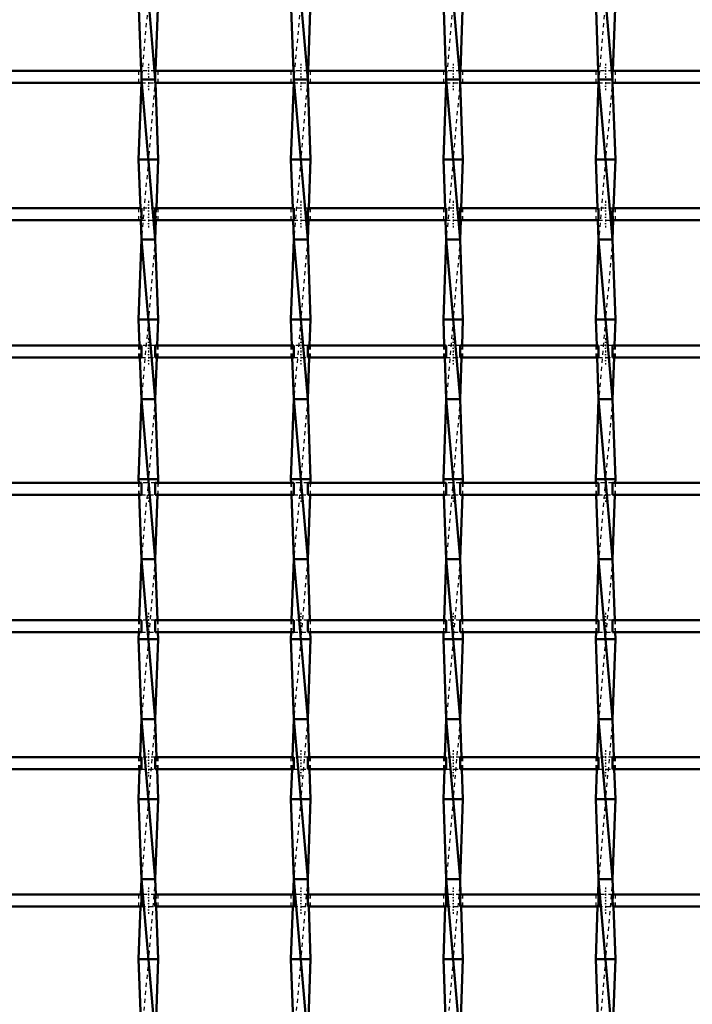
# Model space of a CAD drawing. Header units: millimetres. Extents: x -846 to 551, y -500 to 878.
# Tile 9 of 24: x -318 to -150, y 146 to 392. Entities that reach past the tile are written whole.
import ezdxf

# ---------------------------------------------------------------- set-up
doc = ezdxf.new("R2010")
doc.units = ezdxf.units.MM
doc.linetypes.add('Center', pattern=[1.5, 0.45, -0.5, 0.05, -0.5])
doc.linetypes.add('Dashed', pattern=[2, 1, -1])
for name, color, linetype, lineweight in [('AM_0', 7, 'Continuous', 50), ('AM_7', 7, 'Center', 25), ('AM_9', 6, 'Dashed', 25)]:
    doc.layers.add(name, color=color, linetype=linetype, lineweight=lineweight)

# ---------------------------------------------------------------- blocks, each defined once
blk = doc.blocks.new('8_zxvczalhcy53st0geqnd8whxb________0_in_LSSP33034383111000100035010_4')
at = {"layer": 'AM_0'}
for p, q in [((-287.48, 417), (-284.02, 377)), ((-288.2, 397), (-287.56, 379.13)), ((-283.3, 397), (-283.94, 379.13)), ((-287.48, 377), (-284.02, 337)), ((-284.02, 377), (-287.48, 377)), ((-287.51, 376.13), (-288.2, 357)), ((-283.99, 376.13), (-283.3, 357)), ((-283.3, 357), (-288.2, 357)), ((-288.2, 357), (-287.76, 344.8)), ((-283.3, 357), (-283.74, 344.8)), ((-287.65, 341.8), (-287.48, 337)), ((-283.85, 341.8), (-284.02, 337)), ((-287.48, 337), (-288.2, 317)), ((-287.48, 337), (-284.02, 297)), ((-284.02, 337), (-287.48, 337)), ((-284.02, 337), (-283.3, 317)), ((-283.3, 317), (-288.2, 317)), ((-288.2, 317), (-287.97, 310.47)), ((-283.3, 317), (-283.53, 310.47)), ((-287.86, 307.47), (-287.48, 297)), ((-283.64, 307.47), (-284.02, 297)), ((-287.48, 297), (-288.2, 277)), ((-284.02, 297), (-287.48, 297)), ((-287.48, 297), (-284.02, 257)), ((-284.02, 297), (-283.3, 277)), ((-283.3, 277), (-288.2, 277)), ((-288.2, 277), (-288.17, 276.14)), ((-283.3, 277), (-283.33, 276.14)), ((-288.06, 273.14), (-287.48, 257)), ((-283.44, 273.14), (-284.02, 257)), ((-287.48, 257), (-288.03, 241.81)), ((-287.48, 257), (-284.02, 217)), ((-284.02, 257), (-287.48, 257)), ((-284.02, 257), (-283.47, 241.81)), ((-288.14, 238.81), (-288.2, 237)), ((-288.2, 237), (-287.48, 217)), ((-283.3, 237), (-288.2, 237)), ((-283.3, 237), (-284.02, 217)), ((-283.36, 238.81), (-283.3, 237)), ((-287.48, 217), (-287.82, 207.48)), ((-287.48, 217), (-284.02, 177)), ((-284.02, 217), (-287.48, 217)), ((-284.02, 217), (-283.68, 207.48)), ((-287.93, 204.48), (-288.2, 197)), ((-283.57, 204.48), (-283.3, 197)), ((-283.3, 197), (-288.2, 197)), ((-288.2, 197), (-287.48, 177)), ((-283.3, 197), (-284.02, 177)), ((-287.48, 177), (-287.62, 173.15)), ((-284.02, 177), (-287.48, 177)), ((-287.48, 177), (-284.02, 137)), ((-284.02, 177), (-283.88, 173.15)), ((-287.73, 170.15), (-288.2, 157)), ((-283.77, 170.15), (-283.3, 157)), ((-283.3, 157), (-288.2, 157)), ((-288.2, 157), (-287.55, 138.82)), ((-283.3, 157), (-283.95, 138.82))]:
    blk.add_line(p, q, dxfattribs=at)
at = {"layer": 'AM_9'}
for p, q in [((-284.02, 417), (-287.48, 377)), ((-287.56, 379.13), (-287.48, 377)), ((-287.48, 377), (-287.51, 376.13)), ((-284.02, 377), (-287.48, 337)), ((-283.94, 379.13), (-284.02, 377)), ((-284.02, 377), (-283.99, 376.13)), ((-287.76, 344.8), (-287.65, 341.8)), ((-283.74, 344.8), (-283.85, 341.8)), ((-284.02, 337), (-287.48, 297)), ((-287.97, 310.47), (-287.86, 307.47)), ((-283.53, 310.47), (-283.64, 307.47)), ((-284.02, 297), (-287.48, 257)), ((-288.17, 276.14), (-288.06, 273.14)), ((-283.33, 276.14), (-283.44, 273.14)), ((-284.02, 257), (-287.48, 217)), ((-288.03, 241.81), (-288.14, 238.81)), ((-283.47, 241.81), (-283.36, 238.81)), ((-284.02, 217), (-287.48, 177)), ((-287.82, 207.48), (-287.93, 204.48)), ((-283.68, 207.48), (-283.57, 204.48)), ((-284.02, 177), (-287.48, 137)), ((-287.62, 173.15), (-287.73, 170.15)), ((-283.88, 173.15), (-283.77, 170.15))]:
    blk.add_line(p, q, dxfattribs=at)
blk = doc.blocks.new('9_qq9wxd8hevt994ruse2kcsbkr________0_in_LSSP33034383111000100035010_4')
at = {"layer": 'AM_0'}
for p, q in [((-249.38, 417), (-245.92, 377)), ((-250.1, 397), (-249.46, 379.13)), ((-245.2, 397), (-245.84, 379.13)), ((-249.38, 377), (-245.92, 337)), ((-245.92, 377), (-249.38, 377)), ((-249.41, 376.13), (-250.1, 357)), ((-245.89, 376.13), (-245.2, 357)), ((-245.2, 357), (-250.1, 357)), ((-250.1, 357), (-249.66, 344.8)), ((-245.2, 357), (-245.64, 344.8)), ((-249.55, 341.8), (-249.38, 337)), ((-245.75, 341.8), (-245.92, 337)), ((-249.38, 337), (-250.1, 317)), ((-249.38, 337), (-245.92, 297)), ((-245.92, 337), (-249.38, 337)), ((-245.92, 337), (-245.2, 317)), ((-245.2, 317), (-250.1, 317)), ((-250.1, 317), (-249.87, 310.47)), ((-245.2, 317), (-245.43, 310.47)), ((-249.76, 307.47), (-249.38, 297)), ((-245.54, 307.47), (-245.92, 297)), ((-249.38, 297), (-250.1, 277)), ((-245.92, 297), (-249.38, 297)), ((-249.38, 297), (-245.92, 257)), ((-245.92, 297), (-245.2, 277)), ((-245.2, 277), (-250.1, 277)), ((-250.1, 277), (-250.07, 276.14)), ((-245.2, 277), (-245.23, 276.14)), ((-249.96, 273.14), (-249.38, 257)), ((-245.34, 273.14), (-245.92, 257)), ((-249.38, 257), (-249.93, 241.81)), ((-249.38, 257), (-245.92, 217)), ((-245.92, 257), (-249.38, 257)), ((-245.92, 257), (-245.37, 241.81)), ((-250.04, 238.81), (-250.1, 237)), ((-245.2, 237), (-250.1, 237)), ((-250.1, 237), (-249.38, 217)), ((-245.2, 237), (-245.92, 217)), ((-245.26, 238.81), (-245.2, 237)), ((-249.38, 217), (-249.72, 207.48)), ((-249.38, 217), (-245.92, 177)), ((-245.92, 217), (-249.38, 217)), ((-245.92, 217), (-245.58, 207.48)), ((-249.83, 204.48), (-250.1, 197)), ((-245.47, 204.48), (-245.2, 197)), ((-245.2, 197), (-250.1, 197)), ((-250.1, 197), (-249.38, 177)), ((-245.2, 197), (-245.92, 177)), ((-249.38, 177), (-249.52, 173.15)), ((-249.38, 177), (-245.92, 137)), ((-245.92, 177), (-249.38, 177)), ((-245.92, 177), (-245.78, 173.15)), ((-249.63, 170.15), (-250.1, 157)), ((-245.67, 170.15), (-245.2, 157)), ((-245.2, 157), (-250.1, 157)), ((-250.1, 157), (-249.45, 138.82)), ((-245.2, 157), (-245.85, 138.82))]:
    blk.add_line(p, q, dxfattribs=at)
at = {"layer": 'AM_9'}
for p, q in [((-245.92, 417), (-249.38, 377)), ((-249.46, 379.13), (-249.38, 377)), ((-249.38, 377), (-249.41, 376.13)), ((-245.92, 377), (-249.38, 337)), ((-245.84, 379.13), (-245.92, 377)), ((-245.92, 377), (-245.89, 376.13)), ((-249.66, 344.8), (-249.55, 341.8)), ((-245.64, 344.8), (-245.75, 341.8)), ((-245.92, 337), (-249.38, 297)), ((-249.87, 310.47), (-249.76, 307.47)), ((-245.43, 310.47), (-245.54, 307.47)), ((-245.92, 297), (-249.38, 257)), ((-250.07, 276.14), (-249.96, 273.14)), ((-245.23, 276.14), (-245.34, 273.14)), ((-245.92, 257), (-249.38, 217)), ((-249.93, 241.81), (-250.04, 238.81)), ((-245.37, 241.81), (-245.26, 238.81)), ((-245.92, 217), (-249.38, 177)), ((-249.72, 207.48), (-249.83, 204.48)), ((-245.58, 207.48), (-245.47, 204.48)), ((-245.92, 177), (-249.38, 137)), ((-249.52, 173.15), (-249.63, 170.15)), ((-245.78, 173.15), (-245.67, 170.15))]:
    blk.add_line(p, q, dxfattribs=at)
blk = doc.blocks.new('10_up1h5rr8e2nvl2f4irde40emi________0_in_LSSP33034383111000100035010_4')
at = {"layer": 'AM_0'}
for p, q in [((-211.28, 417), (-207.82, 377)), ((-212, 397), (-211.36, 379.13)), ((-207.1, 397), (-207.74, 379.13)), ((-211.28, 377), (-207.82, 337)), ((-207.82, 377), (-211.28, 377)), ((-211.31, 376.13), (-212, 357)), ((-207.79, 376.13), (-207.1, 357)), ((-207.1, 357), (-212, 357)), ((-212, 357), (-211.56, 344.8)), ((-207.1, 357), (-207.54, 344.8)), ((-211.45, 341.8), (-211.28, 337)), ((-207.65, 341.8), (-207.82, 337)), ((-211.28, 337), (-212, 317)), ((-211.28, 337), (-207.82, 297)), ((-207.82, 337), (-211.28, 337)), ((-207.82, 337), (-207.1, 317)), ((-207.1, 317), (-212, 317)), ((-212, 317), (-211.77, 310.47)), ((-207.1, 317), (-207.33, 310.47)), ((-211.66, 307.47), (-211.28, 297)), ((-207.44, 307.47), (-207.82, 297)), ((-211.28, 297), (-212, 277)), ((-207.82, 297), (-211.28, 297)), ((-211.28, 297), (-207.82, 257)), ((-207.82, 297), (-207.1, 277)), ((-207.1, 277), (-212, 277)), ((-212, 277), (-211.97, 276.14)), ((-207.1, 277), (-207.13, 276.14)), ((-211.86, 273.14), (-211.28, 257)), ((-207.24, 273.14), (-207.82, 257)), ((-211.28, 257), (-211.83, 241.81)), ((-211.28, 257), (-207.82, 217)), ((-207.82, 257), (-211.28, 257)), ((-207.82, 257), (-207.27, 241.81)), ((-211.94, 238.81), (-212, 237)), ((-207.1, 237), (-212, 237)), ((-212, 237), (-211.28, 217)), ((-207.1, 237), (-207.82, 217)), ((-207.16, 238.81), (-207.1, 237)), ((-211.28, 217), (-211.62, 207.48)), ((-211.28, 217), (-207.82, 177)), ((-207.82, 217), (-211.28, 217)), ((-207.82, 217), (-207.48, 207.48)), ((-211.73, 204.48), (-212, 197)), ((-207.37, 204.48), (-207.1, 197)), ((-207.1, 197), (-212, 197)), ((-212, 197), (-211.28, 177)), ((-207.1, 197), (-207.82, 177)), ((-211.28, 177), (-211.42, 173.15)), ((-207.82, 177), (-211.28, 177)), ((-211.28, 177), (-207.82, 137)), ((-207.82, 177), (-207.68, 173.15)), ((-211.53, 170.15), (-212, 157)), ((-207.57, 170.15), (-207.1, 157)), ((-207.1, 157), (-212, 157)), ((-212, 157), (-211.35, 138.82)), ((-207.1, 157), (-207.75, 138.82))]:
    blk.add_line(p, q, dxfattribs=at)
at = {"layer": 'AM_9'}
for p, q in [((-207.82, 417), (-211.28, 377)), ((-211.36, 379.13), (-211.28, 377)), ((-211.28, 377), (-211.31, 376.13)), ((-207.82, 377), (-211.28, 337)), ((-207.74, 379.13), (-207.82, 377)), ((-207.82, 377), (-207.79, 376.13)), ((-211.56, 344.8), (-211.45, 341.8)), ((-207.54, 344.8), (-207.65, 341.8)), ((-207.82, 337), (-211.28, 297)), ((-211.77, 310.47), (-211.66, 307.47)), ((-207.33, 310.47), (-207.44, 307.47)), ((-207.82, 297), (-211.28, 257)), ((-211.97, 276.14), (-211.86, 273.14)), ((-207.13, 276.14), (-207.24, 273.14)), ((-207.82, 257), (-211.28, 217)), ((-211.83, 241.81), (-211.94, 238.81)), ((-207.27, 241.81), (-207.16, 238.81)), ((-207.82, 217), (-211.28, 177)), ((-211.62, 207.48), (-211.73, 204.48)), ((-207.48, 207.48), (-207.37, 204.48)), ((-207.82, 177), (-211.28, 137)), ((-211.42, 173.15), (-211.53, 170.15)), ((-207.68, 173.15), (-207.57, 170.15))]:
    blk.add_line(p, q, dxfattribs=at)
blk = doc.blocks.new('11_ovydegex5y0adm2ic5t7zr53b________0_in_LSSP33034383111000100035010_4')
at = {"layer": 'AM_0'}
for p, q in [((-173.18, 417), (-169.72, 377)), ((-173.9, 397), (-173.26, 379.13)), ((-169, 397), (-169.64, 379.13)), ((-173.18, 377), (-169.72, 337)), ((-169.72, 377), (-173.18, 377)), ((-173.21, 376.13), (-173.9, 357)), ((-169.69, 376.13), (-169, 357)), ((-169, 357), (-173.9, 357)), ((-173.9, 357), (-173.46, 344.8)), ((-169, 357), (-169.44, 344.8)), ((-173.35, 341.8), (-173.18, 337)), ((-169.55, 341.8), (-169.72, 337)), ((-173.18, 337), (-173.9, 317)), ((-173.18, 337), (-169.72, 297)), ((-169.72, 337), (-173.18, 337)), ((-169.72, 337), (-169, 317)), ((-173.9, 317), (-173.67, 310.47)), ((-169, 317), (-173.9, 317)), ((-169, 317), (-169.23, 310.47)), ((-173.56, 307.47), (-173.18, 297)), ((-169.34, 307.47), (-169.72, 297)), ((-173.18, 297), (-173.9, 277)), ((-169.72, 297), (-173.18, 297)), ((-173.18, 297), (-169.72, 257)), ((-169.72, 297), (-169, 277)), ((-173.9, 277), (-173.87, 276.14)), ((-169, 277), (-173.9, 277)), ((-169, 277), (-169.03, 276.14)), ((-173.76, 273.14), (-173.18, 257)), ((-169.14, 273.14), (-169.72, 257)), ((-173.18, 257), (-173.73, 241.81)), ((-173.18, 257), (-169.72, 217)), ((-169.72, 257), (-173.18, 257)), ((-169.72, 257), (-169.17, 241.81)), ((-173.84, 238.81), (-173.9, 237)), ((-169, 237), (-173.9, 237)), ((-173.9, 237), (-173.18, 217)), ((-169, 237), (-169.72, 217)), ((-169.06, 238.81), (-169, 237)), ((-173.18, 217), (-173.52, 207.48)), ((-173.18, 217), (-169.72, 177)), ((-169.72, 217), (-173.18, 217)), ((-169.72, 217), (-169.38, 207.48)), ((-173.63, 204.48), (-173.9, 197)), ((-169.27, 204.48), (-169, 197)), ((-169, 197), (-173.9, 197)), ((-173.9, 197), (-173.18, 177)), ((-169, 197), (-169.72, 177)), ((-173.18, 177), (-173.32, 173.15)), ((-169.72, 177), (-173.18, 177)), ((-173.18, 177), (-169.72, 137)), ((-169.72, 177), (-169.58, 173.15)), ((-173.43, 170.15), (-173.9, 157)), ((-169.47, 170.15), (-169, 157)), ((-169, 157), (-173.9, 157)), ((-173.9, 157), (-173.25, 138.82)), ((-169, 157), (-169.65, 138.82))]:
    blk.add_line(p, q, dxfattribs=at)
at = {"layer": 'AM_9'}
for p, q in [((-169.72, 417), (-173.18, 377)), ((-173.26, 379.13), (-173.18, 377)), ((-173.18, 377), (-173.21, 376.13)), ((-169.72, 377), (-173.18, 337)), ((-169.64, 379.13), (-169.72, 377)), ((-169.72, 377), (-169.69, 376.13)), ((-173.46, 344.8), (-173.35, 341.8)), ((-169.44, 344.8), (-169.55, 341.8)), ((-169.72, 337), (-173.18, 297)), ((-173.67, 310.47), (-173.56, 307.47)), ((-169.23, 310.47), (-169.34, 307.47)), ((-169.72, 297), (-173.18, 257)), ((-173.87, 276.14), (-173.76, 273.14)), ((-169.03, 276.14), (-169.14, 273.14)), ((-169.72, 257), (-173.18, 217)), ((-173.73, 241.81), (-173.84, 238.81)), ((-169.17, 241.81), (-169.06, 238.81)), ((-169.72, 217), (-173.18, 177)), ((-173.52, 207.48), (-173.63, 204.48)), ((-169.38, 207.48), (-169.27, 204.48)), ((-169.72, 177), (-173.18, 137)), ((-173.32, 173.15), (-173.43, 170.15)), ((-169.58, 173.15), (-169.47, 170.15))]:
    blk.add_line(p, q, dxfattribs=at)
blk = doc.blocks.new('49_ruwahf86xjqtb01020geyhh0h________0_in_LSSP33034383111000100035010_4')
at = {"layer": 'AM_0'}
for p, q in [((-287.48, 173.15), (-322.12, 173.15)), ((-287.48, 173.15), (-287.48, 170.15)), ((-249.38, 173.15), (-284.02, 173.15)), ((-284.02, 170.15), (-284.02, 173.15)), ((-249.38, 173.15), (-249.38, 170.15)), ((-245.92, 170.15), (-245.92, 173.15)), ((-211.28, 173.15), (-245.92, 173.15)), ((-211.28, 173.15), (-211.28, 170.15)), ((-207.82, 170.15), (-207.82, 173.15)), ((-173.18, 173.15), (-207.82, 173.15)), ((-173.18, 173.15), (-173.18, 170.15)), ((-169.72, 170.15), (-169.72, 173.15)), ((-135.08, 173.15), (-169.72, 173.15)), ((-287.48, 170.15), (-322.12, 170.15)), ((-249.38, 170.15), (-284.02, 170.15)), ((-211.28, 170.15), (-245.92, 170.15)), ((-173.18, 170.15), (-207.82, 170.15)), ((-135.08, 170.15), (-169.72, 170.15))]:
    blk.add_line(p, q, dxfattribs=at)
at = {"layer": 'AM_7'}
for p, q in [((-285.75, 174.95), (-285.75, 168.35)), ((-247.65, 174.95), (-247.65, 168.35)), ((-209.55, 174.95), (-209.55, 168.35)), ((-171.45, 174.95), (-171.45, 168.35))]:
    blk.add_line(p, q, dxfattribs=at)
at = {"layer": 'AM_9'}
for p, q in [((-288.2, 173.15), (-288.2, 170.15)), ((-284.02, 173.15), (-287.48, 173.15)), ((-283.3, 170.15), (-283.3, 173.15)), ((-250.1, 173.15), (-250.1, 170.15)), ((-245.92, 173.15), (-249.38, 173.15)), ((-245.2, 170.15), (-245.2, 173.15)), ((-212, 173.15), (-212, 170.15)), ((-207.82, 173.15), (-211.28, 173.15)), ((-207.1, 170.15), (-207.1, 173.15)), ((-173.9, 173.15), (-173.9, 170.15)), ((-169.72, 173.15), (-173.18, 173.15)), ((-169, 170.15), (-169, 173.15)), ((-287.48, 170.15), (-284.02, 170.15)), ((-249.38, 170.15), (-245.92, 170.15)), ((-211.28, 170.15), (-207.82, 170.15)), ((-173.18, 170.15), (-169.72, 170.15))]:
    blk.add_line(p, q, dxfattribs=at)
blk = doc.blocks.new('50_fn2e8tyoc2ewfq8gpsc1ht0kd________0_in_LSSP33034383111000100035010_4')
at = {"layer": 'AM_0'}
for p, q in [((-287.48, 207.48), (-322.12, 207.48)), ((-287.48, 207.48), (-287.48, 204.48)), ((-249.38, 207.48), (-284.02, 207.48)), ((-284.02, 204.48), (-284.02, 207.48)), ((-249.38, 207.48), (-249.38, 204.48)), ((-245.92, 204.48), (-245.92, 207.48)), ((-211.28, 207.48), (-245.92, 207.48)), ((-211.28, 207.48), (-211.28, 204.48)), ((-207.82, 204.48), (-207.82, 207.48)), ((-173.18, 207.48), (-207.82, 207.48)), ((-173.18, 207.48), (-173.18, 204.48)), ((-169.72, 204.48), (-169.72, 207.48)), ((-135.08, 207.48), (-169.72, 207.48)), ((-287.48, 204.48), (-322.12, 204.48)), ((-249.38, 204.48), (-284.02, 204.48)), ((-211.28, 204.48), (-245.92, 204.48)), ((-173.18, 204.48), (-207.82, 204.48)), ((-135.08, 204.48), (-169.72, 204.48))]:
    blk.add_line(p, q, dxfattribs=at)
at = {"layer": 'AM_7'}
for p, q in [((-285.75, 209.28), (-285.75, 202.68)), ((-247.65, 209.28), (-247.65, 202.68)), ((-209.55, 209.28), (-209.55, 202.68)), ((-171.45, 209.28), (-171.45, 202.68))]:
    blk.add_line(p, q, dxfattribs=at)
at = {"layer": 'AM_9'}
for p, q in [((-288.2, 207.48), (-288.2, 204.48)), ((-284.02, 207.48), (-287.48, 207.48)), ((-283.3, 204.48), (-283.3, 207.48)), ((-250.1, 207.48), (-250.1, 204.48)), ((-245.92, 207.48), (-249.38, 207.48)), ((-245.2, 204.48), (-245.2, 207.48)), ((-212, 207.48), (-212, 204.48)), ((-207.82, 207.48), (-211.28, 207.48)), ((-207.1, 204.48), (-207.1, 207.48)), ((-173.9, 207.48), (-173.9, 204.48)), ((-169.72, 207.48), (-173.18, 207.48)), ((-169, 204.48), (-169, 207.48)), ((-287.48, 204.48), (-284.02, 204.48)), ((-249.38, 204.48), (-245.92, 204.48)), ((-211.28, 204.48), (-207.82, 204.48)), ((-173.18, 204.48), (-169.72, 204.48))]:
    blk.add_line(p, q, dxfattribs=at)
blk = doc.blocks.new('51_69ja7my68h2f8k81xg9vlyhov________0_in_LSSP33034383111000100035010_4')
at = {"layer": 'AM_0'}
for p, q in [((-287.48, 241.81), (-322.12, 241.81)), ((-287.48, 241.81), (-287.48, 238.81)), ((-249.38, 241.81), (-284.02, 241.81)), ((-284.02, 238.81), (-284.02, 241.81)), ((-249.38, 241.81), (-249.38, 238.81)), ((-245.92, 238.81), (-245.92, 241.81)), ((-211.28, 241.81), (-245.92, 241.81)), ((-211.28, 241.81), (-211.28, 238.81)), ((-207.82, 238.81), (-207.82, 241.81)), ((-173.18, 241.81), (-207.82, 241.81)), ((-173.18, 241.81), (-173.18, 238.81)), ((-169.72, 238.81), (-169.72, 241.81)), ((-135.08, 241.81), (-169.72, 241.81)), ((-287.48, 238.81), (-322.12, 238.81)), ((-249.38, 238.81), (-284.02, 238.81)), ((-211.28, 238.81), (-245.92, 238.81)), ((-173.18, 238.81), (-207.82, 238.81)), ((-135.08, 238.81), (-169.72, 238.81))]:
    blk.add_line(p, q, dxfattribs=at)
at = {"layer": 'AM_7'}
for p, q in [((-285.75, 243.61), (-285.75, 237.01)), ((-247.65, 243.61), (-247.65, 237.01)), ((-209.55, 243.61), (-209.55, 237.01)), ((-171.45, 243.61), (-171.45, 237.01))]:
    blk.add_line(p, q, dxfattribs=at)
at = {"layer": 'AM_9'}
for p, q in [((-288.2, 241.81), (-288.2, 238.81)), ((-284.02, 241.81), (-287.48, 241.81)), ((-283.3, 238.81), (-283.3, 241.81)), ((-250.1, 241.81), (-250.1, 238.81)), ((-245.92, 241.81), (-249.38, 241.81)), ((-245.2, 238.81), (-245.2, 241.81)), ((-212, 241.81), (-212, 238.81)), ((-207.82, 241.81), (-211.28, 241.81)), ((-207.1, 238.81), (-207.1, 241.81)), ((-173.9, 241.81), (-173.9, 238.81)), ((-169.72, 241.81), (-173.18, 241.81)), ((-169, 238.81), (-169, 241.81)), ((-287.48, 238.81), (-284.02, 238.81)), ((-249.38, 238.81), (-245.92, 238.81)), ((-211.28, 238.81), (-207.82, 238.81)), ((-173.18, 238.81), (-169.72, 238.81))]:
    blk.add_line(p, q, dxfattribs=at)
blk = doc.blocks.new('52_q83op720g8trr4nocsee405sc________0_in_LSSP33034383111000100035010_4')
at = {"layer": 'AM_0'}
for p, q in [((-287.48, 276.14), (-322.12, 276.14)), ((-287.48, 276.14), (-287.48, 273.14)), ((-249.38, 276.14), (-284.02, 276.14)), ((-284.02, 273.14), (-284.02, 276.14)), ((-249.38, 276.14), (-249.38, 273.14)), ((-245.92, 273.14), (-245.92, 276.14)), ((-211.28, 276.14), (-245.92, 276.14)), ((-211.28, 276.14), (-211.28, 273.14)), ((-207.82, 273.14), (-207.82, 276.14)), ((-173.18, 276.14), (-207.82, 276.14)), ((-173.18, 276.14), (-173.18, 273.14)), ((-169.72, 273.14), (-169.72, 276.14)), ((-135.08, 276.14), (-169.72, 276.14)), ((-287.48, 273.14), (-322.12, 273.14)), ((-249.38, 273.14), (-284.02, 273.14)), ((-211.28, 273.14), (-245.92, 273.14)), ((-173.18, 273.14), (-207.82, 273.14)), ((-135.08, 273.14), (-169.72, 273.14))]:
    blk.add_line(p, q, dxfattribs=at)
at = {"layer": 'AM_7'}
for p, q in [((-285.75, 277.94), (-285.75, 271.34)), ((-247.65, 277.94), (-247.65, 271.34)), ((-209.55, 277.94), (-209.55, 271.34)), ((-171.45, 277.94), (-171.45, 271.34))]:
    blk.add_line(p, q, dxfattribs=at)
at = {"layer": 'AM_9'}
for p, q in [((-288.2, 276.14), (-288.2, 273.14)), ((-284.02, 276.14), (-287.48, 276.14)), ((-283.3, 273.14), (-283.3, 276.14)), ((-250.1, 276.14), (-250.1, 273.14)), ((-245.92, 276.14), (-249.38, 276.14)), ((-245.2, 273.14), (-245.2, 276.14)), ((-212, 276.14), (-212, 273.14)), ((-207.82, 276.14), (-211.28, 276.14)), ((-207.1, 273.14), (-207.1, 276.14)), ((-173.9, 276.14), (-173.9, 273.14)), ((-169.72, 276.14), (-173.18, 276.14)), ((-169, 273.14), (-169, 276.14)), ((-287.48, 273.14), (-284.02, 273.14)), ((-249.38, 273.14), (-245.92, 273.14)), ((-211.28, 273.14), (-207.82, 273.14)), ((-173.18, 273.14), (-169.72, 273.14))]:
    blk.add_line(p, q, dxfattribs=at)
blk = doc.blocks.new('53_mdl1dajpchfd9qlefr9hcna6j________0_in_LSSP33034383111000100035010_4')
at = {"layer": 'AM_0'}
for p, q in [((-287.48, 310.47), (-322.12, 310.47)), ((-287.48, 310.47), (-287.48, 307.47)), ((-249.38, 310.47), (-284.02, 310.47)), ((-284.02, 307.47), (-284.02, 310.47)), ((-249.38, 310.47), (-249.38, 307.47)), ((-245.92, 307.47), (-245.92, 310.47)), ((-211.28, 310.47), (-245.92, 310.47)), ((-211.28, 310.47), (-211.28, 307.47)), ((-207.82, 307.47), (-207.82, 310.47)), ((-173.18, 310.47), (-207.82, 310.47)), ((-173.18, 310.47), (-173.18, 307.47)), ((-169.72, 307.47), (-169.72, 310.47)), ((-135.08, 310.47), (-169.72, 310.47)), ((-287.48, 307.47), (-322.12, 307.47)), ((-249.38, 307.47), (-284.02, 307.47)), ((-211.28, 307.47), (-245.92, 307.47)), ((-173.18, 307.47), (-207.82, 307.47)), ((-135.08, 307.47), (-169.72, 307.47))]:
    blk.add_line(p, q, dxfattribs=at)
at = {"layer": 'AM_7'}
for p, q in [((-285.75, 312.27), (-285.75, 305.67)), ((-247.65, 312.27), (-247.65, 305.67)), ((-209.55, 312.27), (-209.55, 305.67)), ((-171.45, 312.27), (-171.45, 305.67))]:
    blk.add_line(p, q, dxfattribs=at)
at = {"layer": 'AM_9'}
for p, q in [((-288.2, 310.47), (-288.2, 307.47)), ((-284.02, 310.47), (-287.48, 310.47)), ((-283.3, 307.47), (-283.3, 310.47)), ((-250.1, 310.47), (-250.1, 307.47)), ((-245.92, 310.47), (-249.38, 310.47)), ((-245.2, 307.47), (-245.2, 310.47)), ((-212, 310.47), (-212, 307.47)), ((-207.82, 310.47), (-211.28, 310.47)), ((-207.1, 307.47), (-207.1, 310.47)), ((-173.9, 310.47), (-173.9, 307.47)), ((-169.72, 310.47), (-173.18, 310.47)), ((-169, 307.47), (-169, 310.47)), ((-287.48, 307.47), (-284.02, 307.47)), ((-249.38, 307.47), (-245.92, 307.47)), ((-211.28, 307.47), (-207.82, 307.47)), ((-173.18, 307.47), (-169.72, 307.47))]:
    blk.add_line(p, q, dxfattribs=at)
blk = doc.blocks.new('54_ihxm6u9sxj4ckmreifb7e1hre________0_in_LSSP33034383111000100035010_4')
at = {"layer": 'AM_0'}
for p, q in [((-287.48, 344.8), (-322.12, 344.8)), ((-287.48, 344.8), (-287.48, 341.8)), ((-249.38, 344.8), (-284.02, 344.8)), ((-284.02, 341.8), (-284.02, 344.8)), ((-249.38, 344.8), (-249.38, 341.8)), ((-245.92, 341.8), (-245.92, 344.8)), ((-211.28, 344.8), (-245.92, 344.8)), ((-211.28, 344.8), (-211.28, 341.8)), ((-207.82, 341.8), (-207.82, 344.8)), ((-173.18, 344.8), (-207.82, 344.8)), ((-173.18, 344.8), (-173.18, 341.8)), ((-169.72, 341.8), (-169.72, 344.8)), ((-135.08, 344.8), (-169.72, 344.8)), ((-287.48, 341.8), (-322.12, 341.8)), ((-249.38, 341.8), (-284.02, 341.8)), ((-211.28, 341.8), (-245.92, 341.8)), ((-173.18, 341.8), (-207.82, 341.8)), ((-135.08, 341.8), (-169.72, 341.8))]:
    blk.add_line(p, q, dxfattribs=at)
at = {"layer": 'AM_7'}
for p, q in [((-285.75, 346.6), (-285.75, 340)), ((-247.65, 346.6), (-247.65, 340)), ((-209.55, 346.6), (-209.55, 340)), ((-171.45, 346.6), (-171.45, 340))]:
    blk.add_line(p, q, dxfattribs=at)
at = {"layer": 'AM_9'}
for p, q in [((-288.2, 344.8), (-288.2, 341.8)), ((-284.02, 344.8), (-287.48, 344.8)), ((-283.3, 341.8), (-283.3, 344.8)), ((-250.1, 344.8), (-250.1, 341.8)), ((-245.92, 344.8), (-249.38, 344.8)), ((-245.2, 341.8), (-245.2, 344.8)), ((-212, 344.8), (-212, 341.8)), ((-207.82, 344.8), (-211.28, 344.8)), ((-207.1, 341.8), (-207.1, 344.8)), ((-173.9, 344.8), (-173.9, 341.8)), ((-169.72, 344.8), (-173.18, 344.8)), ((-169, 341.8), (-169, 344.8)), ((-287.48, 341.8), (-284.02, 341.8)), ((-249.38, 341.8), (-245.92, 341.8)), ((-211.28, 341.8), (-207.82, 341.8)), ((-173.18, 341.8), (-169.72, 341.8))]:
    blk.add_line(p, q, dxfattribs=at)
blk = doc.blocks.new('55_3b2ycfmukzu17sawx190mz8wc________0_in_LSSP33034383111000100035010_4')
at = {"layer": 'AM_0'}
for p, q in [((-287.48, 379.13), (-322.12, 379.13)), ((-287.48, 379.13), (-287.48, 376.13)), ((-249.38, 379.13), (-284.02, 379.13)), ((-284.02, 376.13), (-284.02, 379.13)), ((-249.38, 379.13), (-249.38, 376.13)), ((-245.92, 376.13), (-245.92, 379.13)), ((-211.28, 379.13), (-245.92, 379.13)), ((-211.28, 379.13), (-211.28, 376.13)), ((-207.82, 376.13), (-207.82, 379.13)), ((-173.18, 379.13), (-207.82, 379.13)), ((-173.18, 379.13), (-173.18, 376.13)), ((-169.72, 376.13), (-169.72, 379.13)), ((-135.08, 379.13), (-169.72, 379.13)), ((-287.48, 376.13), (-322.12, 376.13)), ((-249.38, 376.13), (-284.02, 376.13)), ((-211.28, 376.13), (-245.92, 376.13)), ((-173.18, 376.13), (-207.82, 376.13)), ((-135.08, 376.13), (-169.72, 376.13))]:
    blk.add_line(p, q, dxfattribs=at)
at = {"layer": 'AM_7'}
for p, q in [((-285.75, 380.93), (-285.75, 374.33)), ((-247.65, 380.93), (-247.65, 374.33)), ((-209.55, 380.93), (-209.55, 374.33)), ((-171.45, 380.93), (-171.45, 374.33))]:
    blk.add_line(p, q, dxfattribs=at)
at = {"layer": 'AM_9'}
for p, q in [((-288.2, 379.13), (-288.2, 376.13)), ((-284.02, 379.13), (-287.48, 379.13)), ((-283.3, 376.13), (-283.3, 379.13)), ((-250.1, 379.13), (-250.1, 376.13)), ((-245.92, 379.13), (-249.38, 379.13)), ((-245.2, 376.13), (-245.2, 379.13)), ((-212, 379.13), (-212, 376.13)), ((-207.82, 379.13), (-211.28, 379.13)), ((-207.1, 376.13), (-207.1, 379.13)), ((-173.9, 379.13), (-173.9, 376.13)), ((-169.72, 379.13), (-173.18, 379.13)), ((-169, 376.13), (-169, 379.13)), ((-287.48, 376.13), (-284.02, 376.13)), ((-249.38, 376.13), (-245.92, 376.13)), ((-211.28, 376.13), (-207.82, 376.13)), ((-173.18, 376.13), (-169.72, 376.13))]:
    blk.add_line(p, q, dxfattribs=at)

msp = doc.modelspace()

# ---------------------------------------------------------------- block references
for name in ['8_zxvczalhcy53st0geqnd8whxb________0_in_LSSP33034383111000100035010_4', '9_qq9wxd8hevt994ruse2kcsbkr________0_in_LSSP33034383111000100035010_4', '10_up1h5rr8e2nvl2f4irde40emi________0_in_LSSP33034383111000100035010_4', '11_ovydegex5y0adm2ic5t7zr53b________0_in_LSSP33034383111000100035010_4', '55_3b2ycfmukzu17sawx190mz8wc________0_in_LSSP33034383111000100035010_4', '54_ihxm6u9sxj4ckmreifb7e1hre________0_in_LSSP33034383111000100035010_4', '53_mdl1dajpchfd9qlefr9hcna6j________0_in_LSSP33034383111000100035010_4', '52_q83op720g8trr4nocsee405sc________0_in_LSSP33034383111000100035010_4', '51_69ja7my68h2f8k81xg9vlyhov________0_in_LSSP33034383111000100035010_4', '50_fn2e8tyoc2ewfq8gpsc1ht0kd________0_in_LSSP33034383111000100035010_4', '49_ruwahf86xjqtb01020geyhh0h________0_in_LSSP33034383111000100035010_4']:
    msp.add_blockref(name, (0, 0))

doc.saveas('drawing.dxf')
